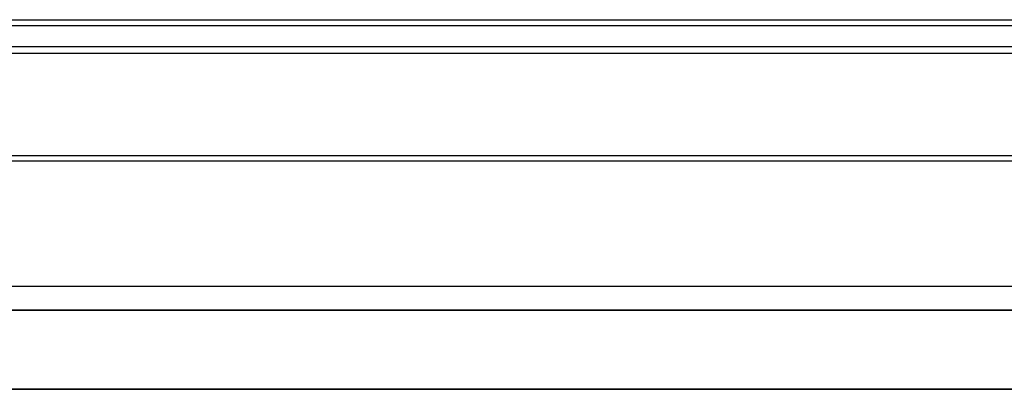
# Model space of a CAD drawing. Header units: millimetres. Extents: x 2423 to 7028, y 909 to 2460.
# Tile 14 of 60: x 5328.69 to 5339.54, y 2062.52 to 2066.58. Entities that reach past the tile are written whole.
import ezdxf

# ---------------------------------------------------------------- set-up
doc = ezdxf.new("R2010")
doc.units = ezdxf.units.MM

msp = doc.modelspace()

# ---------------------------------------------------------------- linework, layer by layer
for p, q in [((5319.893, 2066.582), (5377.893, 2066.582)), ((5377.893, 2066.514), (5319.893, 2066.514)), ((5377.893, 2066.282), (5319.893, 2066.282)), ((5319.893, 2066.214), (5377.893, 2066.214)), ((5322.843, 2065.087), (5374.943, 2065.087)), ((5374.943, 2065.086), (5322.843, 2065.086)), ((5374.893, 2065.024), (5322.893, 2065.024)), ((5322.893, 2063.65), (5374.893, 2063.65)), ((5374.743, 2063.388), (5323.043, 2063.388)), ((5323.043, 2063.387), (5374.743, 2063.387)), ((5323.468, 2062.517), (5374.318, 2062.517)), ((5374.318, 2062.516), (5323.468, 2062.516))]:
    msp.add_line(p, q)

doc.saveas('drawing.dxf')
